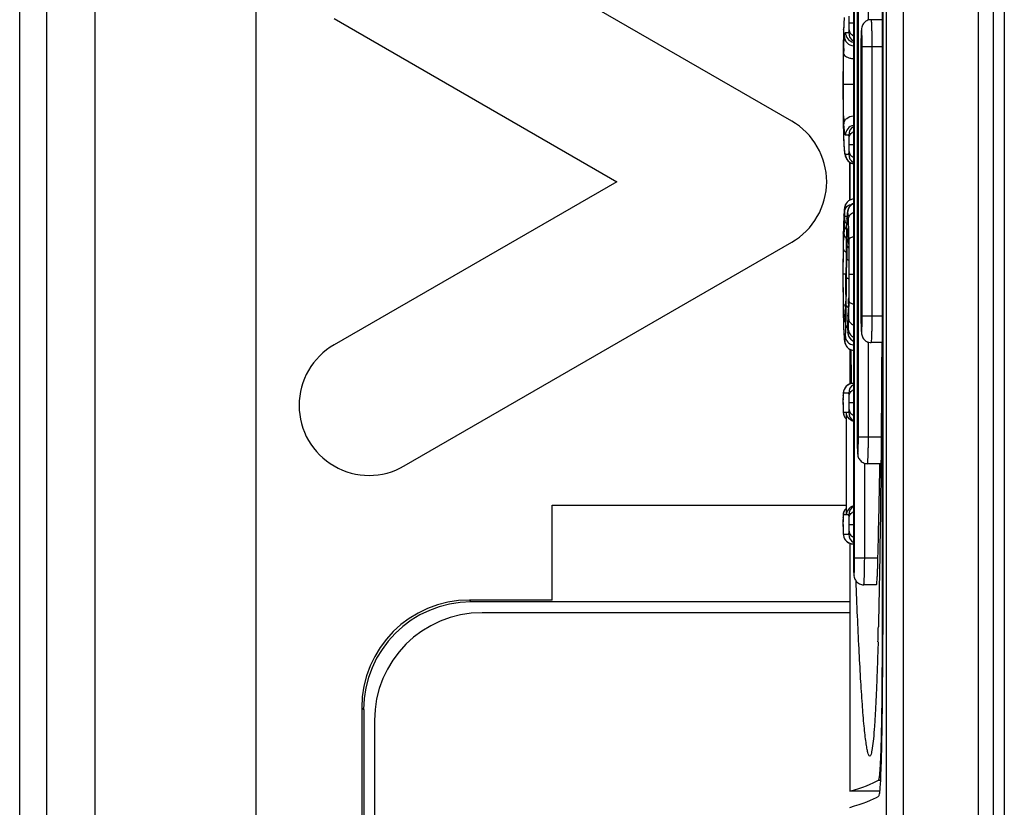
# Model space of a CAD drawing. Header units: millimetres. Extents: x 0 to 1400, y 0 to 1300.
# Tile 40 of 78: x 499 to 517, y 785 to 799. Entities that reach past the tile are written whole.
import ezdxf

# ---------------------------------------------------------------- set-up
doc = ezdxf.new("R2010")
doc.units = ezdxf.units.MM
doc.header["$LTSCALE"] = 84.740741
doc.layers.add('00_COMPONENTS', color=7, linetype='CONTINUOUS')

msp = doc.modelspace()

# ---------------------------------------------------------------- linework, layer by layer
at = {"layer": '00_COMPONENTS', "color": 7, "linetype": 'CONTINUOUS'}
for p, q in [((514.602, 869.298), (514.602, 756.268)), ((516.597, 756.583), (516.597, 868.983)), ((516.797, 868.833), (516.797, 756.733)), ((514.526, 804.741), (514.527, 787.752)), ((514.539, 804.802), (514.54, 787.758)), ((513.994, 803.183), (513.994, 789.183)), ((512.847, 797.299), (505.647, 801.456)), ((514.064, 800.933), (514.064, 791.433)), ((504.347, 799.204), (509.597, 796.173)), ((513.814, 799.086), (513.813, 799.05)), ((513.816, 799.119), (513.814, 799.086)), ((513.818, 799.151), (513.816, 799.119)), ((513.82, 799.18), (513.818, 799.151)), ((513.822, 799.207), (513.82, 799.18)), ((514.52, 799.183), (514.325, 799.183)), ((513.809, 798.948), (513.807, 798.854)), ((513.811, 799), (513.809, 798.948)), ((513.813, 799.05), (513.811, 799)), ((513.805, 798.745), (513.803, 798.622)), ((513.807, 798.854), (513.805, 798.745)), ((513.803, 798.622), (513.801, 798.413)), ((514.134, 798.683), (514.134, 793.683)), ((513.801, 798.413), (513.801, 798.253)), ((513.801, 798.253), (513.8, 797.991)), ((513.8, 797.991), (513.8, 797.822)), ((513.8, 797.822), (513.801, 797.676)), ((513.801, 797.676), (513.801, 797.539)), ((513.801, 797.539), (513.802, 797.414)), ((513.802, 797.414), (513.804, 797.265)), ((513.804, 797.265), (513.805, 797.213)), ((513.805, 797.213), (513.807, 797.114)), ((513.807, 797.114), (513.81, 797.012)), ((513.81, 797.012), (513.812, 796.948)), ((513.812, 796.948), (513.814, 796.907)), ((513.814, 796.907), (513.816, 796.869)), ((513.816, 796.869), (513.818, 796.834)), ((513.818, 796.834), (513.82, 796.802)), ((513.82, 796.802), (513.822, 796.772)), ((513.822, 796.772), (513.825, 796.746)), ((513.825, 796.746), (513.826, 796.735)), ((513.826, 796.736), (513.828, 796.722)), ((513.826, 796.736), (513.826, 796.735)), ((513.828, 796.722), (513.829, 796.71)), ((513.829, 796.71), (513.831, 796.698)), ((513.831, 796.698), (513.833, 796.687)), ((513.833, 796.687), (513.835, 796.677)), ((513.835, 796.677), (513.838, 796.666)), ((513.838, 796.666), (513.84, 796.656)), ((513.84, 796.656), (513.843, 796.646)), ((513.843, 796.646), (513.847, 796.635)), ((513.847, 796.635), (513.851, 796.624)), ((513.851, 796.624), (513.857, 796.612)), ((513.857, 796.612), (513.864, 796.599)), ((513.864, 796.599), (513.872, 796.586)), ((513.872, 796.586), (513.883, 796.571)), ((513.883, 796.571), (513.896, 796.557)), ((513.896, 796.557), (513.913, 796.542)), ((513.913, 796.542), (513.931, 796.529)), ((513.926, 796.533), (513.926, 795.83)), ((513.926, 796.183), (513.926, 796.533)), ((513.931, 796.529), (513.952, 796.519)), ((513.952, 796.519), (513.975, 796.51)), ((513.975, 796.51), (513.994, 796.506)), ((509.597, 796.173), (504.347, 793.142)), ((513.926, 795.83), (513.926, 796.183)), ((513.863, 795.775), (513.855, 795.764)), ((513.872, 795.787), (513.863, 795.775)), ((513.881, 795.797), (513.872, 795.787)), ((513.892, 795.807), (513.881, 795.797)), ((513.903, 795.816), (513.892, 795.807)), ((513.916, 795.824), (513.903, 795.816)), ((513.929, 795.832), (513.916, 795.824)), ((513.943, 795.838), (513.929, 795.832)), ((513.959, 795.844), (513.943, 795.838)), ((513.975, 795.848), (513.959, 795.844)), ((513.993, 795.85), (513.975, 795.848)), ((513.993, 795.768), (513.975, 795.759)), ((513.994, 795.85), (513.993, 795.85)), ((513.994, 795.768), (513.993, 795.768)), ((513.821, 795.612), (513.818, 795.559)), ((513.822, 795.63), (513.821, 795.621)), ((513.821, 795.621), (513.821, 795.612)), ((513.823, 795.638), (513.822, 795.63)), ((513.824, 795.653), (513.823, 795.646)), ((513.823, 795.646), (513.823, 795.638)), ((513.825, 795.66), (513.824, 795.653)), ((513.826, 795.667), (513.825, 795.66)), ((513.827, 795.681), (513.826, 795.674)), ((513.826, 795.674), (513.826, 795.667)), ((513.828, 795.687), (513.827, 795.681)), ((513.83, 795.694), (513.828, 795.687)), ((513.831, 795.702), (513.83, 795.694)), ((513.833, 795.71), (513.831, 795.702)), ((513.836, 795.719), (513.833, 795.71)), ((513.839, 795.73), (513.836, 795.719)), ((513.843, 795.741), (513.839, 795.73)), ((513.849, 795.752), (513.843, 795.741)), ((513.855, 795.764), (513.849, 795.752)), ((513.879, 795.584), (513.878, 795.574)), ((513.88, 795.594), (513.879, 795.584)), ((513.881, 795.603), (513.88, 795.594)), ((513.882, 795.612), (513.881, 795.603)), ((513.884, 795.62), (513.882, 795.612)), ((513.886, 795.629), (513.884, 795.62)), ((513.888, 795.638), (513.886, 795.629)), ((513.89, 795.648), (513.888, 795.638)), ((513.894, 795.659), (513.89, 795.648)), ((513.899, 795.671), (513.894, 795.659)), ((513.904, 795.683), (513.899, 795.671)), ((513.912, 795.697), (513.904, 795.683)), ((513.921, 795.71), (513.912, 795.697)), ((513.932, 795.724), (513.921, 795.71)), ((513.945, 795.736), (513.932, 795.724)), ((513.959, 795.748), (513.945, 795.736)), ((513.975, 795.759), (513.959, 795.748)), ((513.812, 795.429), (513.809, 795.339)), ((513.813, 795.471), (513.812, 795.429)), ((513.815, 795.51), (513.813, 795.471)), ((513.817, 795.546), (513.815, 795.51)), ((513.818, 795.559), (513.817, 795.546)), ((513.87, 795.417), (513.868, 795.376)), ((513.871, 795.455), (513.87, 795.417)), ((513.873, 795.497), (513.871, 795.455)), ((513.875, 795.538), (513.873, 795.497)), ((513.876, 795.551), (513.875, 795.538)), ((513.877, 795.563), (513.876, 795.551)), ((513.878, 795.574), (513.877, 795.563)), ((513.807, 795.241), (513.804, 795.1)), ((513.809, 795.339), (513.807, 795.241)), ((513.866, 795.283), (513.863, 795.153)), ((513.868, 795.376), (513.866, 795.283)), ((513.895, 795.259), (513.895, 795.259)), ((513.895, 795.259), (513.895, 795.258)), ((513.895, 795.258), (513.896, 795.256)), ((513.896, 795.256), (513.896, 795.254)), ((513.896, 795.254), (513.896, 795.252)), ((513.896, 795.252), (513.896, 795.249)), ((513.896, 795.249), (513.897, 795.245)), ((513.897, 795.245), (513.897, 795.241)), ((513.897, 795.241), (513.897, 795.236)), ((513.897, 795.236), (513.898, 795.224)), ((513.898, 795.224), (513.899, 795.211)), ((505.647, 790.89), (512.847, 795.047)), ((513.804, 795.1), (513.803, 795.013)), ((513.862, 795.06), (513.859, 794.842)), ((513.863, 795.153), (513.862, 795.06)), ((513.899, 795.211), (513.9, 795.196)), ((513.9, 795.196), (513.9, 795.179)), ((513.9, 795.179), (513.901, 795.152)), ((513.901, 795.152), (513.904, 795.056)), ((513.904, 795.056), (513.906, 795.011)), ((513.802, 794.922), (513.801, 794.827)), ((513.803, 795.013), (513.802, 794.922)), ((513.906, 795.011), (513.906, 794.966)), ((513.906, 794.966), (513.908, 794.868)), ((513.908, 794.868), (513.909, 794.76)), ((513.801, 794.727), (513.8, 794.623)), ((513.801, 794.827), (513.801, 794.727)), ((513.859, 794.842), (513.855, 794.323)), ((513.909, 794.76), (513.91, 794.643)), ((513.8, 794.623), (513.8, 794.463)), ((513.91, 794.643), (513.91, 794.501)), ((513.91, 794.501), (513.91, 794.364)), ((513.8, 794.463), (513.8, 794.201)), ((513.855, 794.323), (513.853, 794.145)), ((513.91, 794.364), (513.909, 794.248)), ((513.8, 794.201), (513.801, 794.027)), ((513.853, 794.145), (513.851, 794.011)), ((513.908, 794.14), (513.907, 794.042)), ((513.909, 794.248), (513.908, 794.14)), ((513.801, 794.027), (513.803, 793.869)), ((513.851, 794.011), (513.849, 793.908)), ((513.905, 793.958), (513.903, 793.913)), ((513.906, 793.999), (513.905, 793.958)), ((513.907, 794.042), (513.906, 793.999)), ((513.803, 793.869), (513.805, 793.759)), ((513.805, 793.759), (513.808, 793.597)), ((513.846, 793.775), (513.845, 793.733)), ((513.847, 793.816), (513.846, 793.775)), ((513.849, 793.908), (513.847, 793.816)), ((513.897, 793.762), (513.895, 793.728)), ((513.899, 793.797), (513.897, 793.762)), ((513.9, 793.834), (513.899, 793.797)), ((513.902, 793.873), (513.9, 793.834)), ((513.903, 793.913), (513.902, 793.873)), ((513.808, 793.597), (513.809, 793.54)), ((513.839, 793.619), (513.838, 793.615)), ((513.838, 793.615), (513.838, 793.612)), ((513.838, 793.612), (513.838, 793.611)), ((513.84, 793.635), (513.839, 793.629)), ((513.839, 793.629), (513.839, 793.624)), ((513.839, 793.624), (513.839, 793.619)), ((513.841, 793.648), (513.84, 793.641)), ((513.84, 793.641), (513.84, 793.635)), ((513.842, 793.664), (513.841, 793.656)), ((513.841, 793.656), (513.841, 793.648)), ((513.844, 793.703), (513.842, 793.664)), ((513.845, 793.733), (513.844, 793.703)), ((513.888, 793.611), (513.886, 793.58)), ((513.886, 793.58), (513.886, 793.549)), ((513.889, 793.637), (513.888, 793.611)), ((513.89, 793.648), (513.889, 793.637)), ((513.895, 793.728), (513.89, 793.648)), ((513.809, 793.54), (513.811, 793.488)), ((513.811, 793.488), (513.812, 793.44)), ((513.812, 793.44), (513.814, 793.397)), ((513.814, 793.397), (513.816, 793.355)), ((513.886, 793.549), (513.886, 793.514)), ((513.886, 793.514), (513.886, 793.482)), ((513.886, 793.482), (513.886, 793.465)), ((513.886, 793.465), (513.886, 793.449)), ((513.886, 793.449), (513.887, 793.434)), ((513.887, 793.434), (513.887, 793.42)), ((513.887, 793.42), (513.888, 793.412)), ((513.888, 793.412), (513.888, 793.393)), ((513.888, 793.393), (513.889, 793.386)), ((513.816, 793.355), (513.817, 793.337)), ((513.817, 793.337), (513.819, 793.296)), ((513.819, 793.296), (513.821, 793.273)), ((513.821, 793.273), (513.825, 793.233)), ((513.825, 793.233), (513.826, 793.225)), ((513.826, 793.225), (513.827, 793.216)), ((513.827, 793.216), (513.829, 793.208)), ((513.829, 793.208), (513.83, 793.2)), ((513.889, 793.386), (513.89, 793.364)), ((513.89, 793.364), (513.891, 793.358)), ((513.891, 793.358), (513.892, 793.352)), ((513.892, 793.352), (513.893, 793.345)), ((513.893, 793.345), (513.894, 793.338)), ((513.894, 793.338), (513.896, 793.329)), ((513.896, 793.329), (513.899, 793.321)), ((513.899, 793.321), (513.902, 793.311)), ((513.902, 793.311), (513.905, 793.302)), ((513.905, 793.302), (513.91, 793.293)), ((513.91, 793.293), (513.915, 793.284)), ((513.915, 793.284), (513.92, 793.274)), ((513.92, 793.274), (513.927, 793.265)), ((513.927, 793.265), (513.934, 793.256)), ((513.934, 793.256), (513.941, 793.248)), ((513.941, 793.248), (513.95, 793.24)), ((513.95, 793.24), (513.959, 793.232)), ((513.959, 793.232), (513.968, 793.225)), ((513.968, 793.225), (513.978, 793.218)), ((513.978, 793.218), (513.989, 793.213)), ((513.989, 793.213), (513.994, 793.21)), ((513.83, 793.2), (513.832, 793.192)), ((513.832, 793.192), (513.834, 793.183)), ((513.834, 793.183), (513.836, 793.174)), ((513.836, 793.174), (513.84, 793.163)), ((513.84, 793.163), (513.844, 793.152)), ((513.844, 793.152), (513.85, 793.139)), ((513.85, 793.139), (513.857, 793.126)), ((513.857, 793.126), (513.866, 793.112)), ((513.866, 793.112), (513.877, 793.099)), ((513.877, 793.099), (513.89, 793.086)), ((513.89, 793.086), (513.904, 793.074)), ((513.904, 793.074), (513.921, 793.063)), ((513.921, 793.063), (513.938, 793.054)), ((513.926, 793.061), (513.926, 792.413)), ((513.938, 793.054), (513.958, 793.047)), ((513.958, 793.047), (513.98, 793.041)), ((513.98, 793.041), (513.994, 793.039)), ((514.52, 793.183), (514.325, 793.183)), ((513.816, 792.298), (513.812, 792.285)), ((513.821, 792.311), (513.816, 792.298)), ((513.827, 792.325), (513.821, 792.311)), ((513.835, 792.339), (513.827, 792.325)), ((513.845, 792.354), (513.835, 792.339)), ((513.857, 792.368), (513.845, 792.354)), ((513.871, 792.381), (513.857, 792.368)), ((513.886, 792.393), (513.871, 792.381)), ((513.903, 792.403), (513.886, 792.393)), ((513.921, 792.411), (513.903, 792.403)), ((513.94, 792.418), (513.921, 792.411)), ((513.961, 792.423), (513.94, 792.418)), ((513.983, 792.425), (513.961, 792.423)), ((513.989, 792.425), (513.983, 792.425)), ((513.994, 792.425), (513.989, 792.425)), ((513.801, 792.172), (513.8, 792.132)), ((513.8, 792.132), (513.8, 792.07)), ((513.802, 792.201), (513.801, 792.172)), ((513.803, 792.226), (513.802, 792.214)), ((513.802, 792.214), (513.802, 792.201)), ((513.804, 792.237), (513.803, 792.226)), ((513.805, 792.246), (513.804, 792.237)), ((513.806, 792.256), (513.805, 792.246)), ((513.808, 792.265), (513.806, 792.256)), ((513.809, 792.275), (513.808, 792.265)), ((513.812, 792.285), (513.809, 792.275)), ((513.8, 792.07), (513.801, 791.987)), ((513.801, 791.987), (513.802, 791.941)), ((513.802, 791.941), (513.802, 791.934)), ((513.802, 791.934), (513.803, 791.921)), ((513.803, 791.921), (513.803, 791.908)), ((513.803, 791.908), (513.804, 791.896)), ((513.804, 791.896), (513.805, 791.886)), ((513.805, 791.886), (513.808, 791.866)), ((513.808, 791.866), (513.81, 791.856)), ((513.81, 791.856), (513.813, 791.845)), ((513.813, 791.845), (513.817, 791.832)), ((513.817, 791.832), (513.822, 791.818)), ((513.822, 791.818), (513.829, 791.804)), ((513.829, 791.804), (513.837, 791.79)), ((513.837, 791.79), (513.847, 791.776)), ((513.847, 791.776), (513.857, 791.765)), ((513.857, 791.882), (513.857, 791.888)), ((513.857, 791.881), (513.857, 789.986)), ((514.505, 790.933), (514.255, 790.933)), ((508.397, 788.398), (508.397, 790.163)), ((508.397, 790.163), (513.857, 790.163)), ((513.857, 790.103), (513.845, 790.089)), ((513.802, 789.937), (513.801, 789.907)), ((513.803, 789.961), (513.802, 789.949)), ((513.802, 789.949), (513.802, 789.937)), ((513.804, 789.972), (513.803, 789.961)), ((513.805, 789.982), (513.804, 789.972)), ((513.806, 789.991), (513.805, 789.982)), ((513.808, 790), (513.806, 789.991)), ((513.809, 790.01), (513.808, 790)), ((513.812, 790.02), (513.809, 790.01)), ((513.816, 790.033), (513.812, 790.02)), ((513.821, 790.046), (513.816, 790.033)), ((513.827, 790.06), (513.821, 790.046)), ((513.835, 790.075), (513.827, 790.06)), ((513.845, 790.089), (513.835, 790.075)), ((513.857, 789.986), (513.857, 789.98)), ((513.801, 789.907), (513.8, 789.867)), ((513.8, 789.867), (513.8, 789.805)), ((513.8, 789.805), (513.801, 789.722)), ((513.801, 789.722), (513.802, 789.676)), ((513.802, 789.676), (513.802, 789.669)), ((513.802, 789.669), (513.803, 789.656)), ((513.803, 789.656), (513.803, 789.643)), ((513.803, 789.643), (513.804, 789.631)), ((513.804, 789.631), (513.805, 789.621)), ((513.805, 789.621), (513.808, 789.601)), ((513.808, 789.601), (513.81, 789.591)), ((513.81, 789.591), (513.813, 789.58)), ((513.813, 789.58), (513.817, 789.567)), ((513.817, 789.567), (513.822, 789.554)), ((513.822, 789.554), (513.829, 789.54)), ((513.829, 789.54), (513.837, 789.525)), ((513.837, 789.525), (513.847, 789.511)), ((513.847, 789.511), (513.859, 789.498)), ((513.859, 789.498), (513.872, 789.486)), ((513.872, 789.486), (513.887, 789.475)), ((513.887, 789.475), (513.903, 789.465)), ((513.903, 789.465), (513.921, 789.456)), ((513.921, 789.456), (513.94, 789.45)), ((513.926, 789.454), (513.926, 784.848)), ((513.94, 789.45), (513.961, 789.445)), ((513.961, 789.445), (513.983, 789.443)), ((513.983, 789.443), (513.989, 789.443)), ((514.422, 788.683), (514.185, 788.683)), ((508.397, 788.398), (506.861, 788.398)), ((508.397, 788.363), (506.896, 788.363)), ((508.397, 788.375), (513.926, 788.375)), ((513.926, 788.163), (507.097, 788.163)), ((514.527, 787.752), (514.526, 787.625)), ((514.539, 787.564), (514.54, 787.758)), ((514.451, 787.622), (514.446, 787.464)), ((504.862, 786.398), (504.862, 752.191)), ((504.897, 786.363), (504.897, 751.863)), ((505.097, 786.163), (505.097, 752.063)), ((514.485, 784.848), (513.926, 784.848))]:
    msp.add_line(p, q, dxfattribs=at)
at = {"layer": '00_COMPONENTS', "color": 9, "linetype": 'CONTINUOUS'}
for p, q in [((514.921, 869.289), (514.921, 756.277)), ((516.315, 756.583), (516.315, 868.983)), ((498.507, 754.664), (498.507, 807.848)), ((499.006, 807.848), (499.006, 754.664)), ((502.896, 807.908), (502.896, 756.481)), ((499.907, 756.481), (499.907, 807.488)), ((514.017, 789.183), (514.017, 803.183)), ((514.086, 791.433), (514.086, 800.933)), ((514.272, 799.175), (514.272, 800.933)), ((513.915, 799.125), (513.994, 799.125)), ((513.811, 799), (513.81, 798.98)), ((513.811, 798.994), (513.811, 799)), ((513.846, 798.943), (513.906, 798.943)), ((513.803, 798.59), (513.803, 798.591)), ((514.156, 793.683), (514.156, 798.683)), ((514.156, 798.683), (514.522, 798.683)), ((514.342, 793.683), (514.342, 798.683)), ((513.807, 797.988), (513.994, 797.988)), ((513.803, 797.392), (513.803, 797.39)), ((513.81, 797.012), (513.811, 797.006)), ((513.81, 797.012), (513.81, 797.006)), ((513.906, 797.04), (513.845, 797.04)), ((513.915, 796.865), (513.994, 796.865)), ((513.825, 796.758), (513.826, 796.736)), ((513.847, 796.683), (513.906, 796.683)), ((513.817, 795.549), (513.818, 795.559)), ((513.835, 795.53), (513.875, 795.53)), ((513.873, 795.489), (513.873, 795.497)), ((513.806, 795.217), (513.806, 795.221)), ((513.863, 795.15), (513.863, 795.153)), ((513.905, 795.056), (513.905, 795.051)), ((513.905, 795.056), (513.905, 795.051)), ((513.866, 794.397), (513.869, 794.749)), ((513.806, 794.399), (513.806, 794.507)), ((513.857, 794.546), (513.856, 794.547)), ((513.915, 794.453), (513.915, 794.536)), ((513.806, 794.463), (513.856, 794.463)), ((513.915, 794.453), (513.994, 794.453)), ((513.852, 794.074), (513.852, 794.076)), ((513.905, 793.952), (513.905, 793.958)), ((513.905, 793.958), (513.905, 793.952)), ((513.805, 793.762), (513.805, 793.759)), ((513.845, 793.727), (513.845, 793.733)), ((513.845, 793.733), (513.845, 793.727)), ((513.886, 793.574), (513.886, 793.58)), ((513.887, 793.576), (513.886, 793.574)), ((513.886, 793.574), (513.886, 793.553)), ((513.892, 793.673), (513.892, 793.685)), ((514.156, 793.683), (514.522, 793.683)), ((513.888, 793.419), (513.888, 793.412)), ((513.816, 793.355), (513.816, 793.345)), ((514.272, 791.433), (514.272, 793.191)), ((513.802, 792.194), (513.802, 792.201)), ((513.906, 792.245), (513.809, 792.245)), ((513.802, 791.941), (513.802, 791.934)), ((513.915, 792.07), (513.994, 792.07)), ((513.809, 791.888), (513.809, 791.888)), ((513.809, 791.888), (513.857, 791.888)), ((513.857, 791.888), (513.857, 791.881)), ((513.865, 789.98), (513.865, 791.888)), ((513.865, 791.888), (513.906, 791.888)), ((514.086, 791.433), (514.509, 791.433)), ((514.203, 789.183), (514.203, 790.941)), ((513.802, 789.93), (513.802, 789.937)), ((513.857, 789.98), (513.809, 789.98)), ((513.857, 789.986), (513.857, 789.98)), ((513.906, 789.98), (513.865, 789.98)), ((513.915, 789.805), (513.994, 789.805)), ((513.802, 789.676), (513.802, 789.669)), ((513.809, 789.623), (513.809, 789.623)), ((513.809, 789.623), (513.906, 789.623)), ((514.017, 789.183), (514.45, 789.183)), ((506.861, 788.398), (506.896, 788.363)), ((514.527, 787.752), (514.54, 787.752)), ((504.862, 786.398), (504.897, 786.363)), ((514.458, 785.053), (514.5, 785.053))]:
    msp.add_line(p, q, dxfattribs=at)
for centre, radius, start, end in [((523.269, 798.669), 9.464, 178.121, 178.3088), ((520.173, 798.777), 6.366, 177.4944, 177.9919), ((514.026, 798.943), 0.18, 179.9839, 259.8902), ((514.086, 798.943), 0.18, 179.995, 239.0983), ((575.74, 797.996), 61.94, 179.451, 180.0546), ((526.087, 798.28), 12.278, 178.2693, 178.6997), ((568.186, 797.923), 54.386, 179.9853, 180.5596), ((520.082, 797.527), 6.27, 181.6228, 182.523), ((526.434, 797.422), 12.63, 181.6273, 181.8586), ((514.025, 797.04), 0.18, 99.9454, 180.0162), ((514.086, 797.04), 0.18, 120.9017, 180.005), ((524.067, 797.344), 10.262, 181.8837, 182.2355), ((514.027, 796.683), 0.18, 179.9841, 259.4516), ((514.086, 796.683), 0.18, 179.995, 239.0983), ((514.01, 795.671), 0.18, 95.1206, 180.0169), ((514.067, 795.603), 0.18, 113.9569, 180.0026), ((519.056, 795.263), 5.247, 176.8671, 177.1965), ((518.362, 795.3), 4.551, 176.7377, 176.8623), ((512.293, 795.507), 1.542, 354.988, 358.2533), ((519.237, 795.235), 5.371, 177.2952, 177.5963), ((516.774, 795.351), 2.904, 177.1205, 177.2886), ((531.794, 794.851), 17.992, 178.6899, 178.8224), ((518.974, 794.95), 5.163, 176.3079, 177.1492), ((517.786, 795.026), 3.973, 175.0033, 176.3002), ((583.062, 794.065), 69.207, 179.1016, 179.60162), ((526.709, 794.745), 12.838, 178.3569, 178.9085), ((517.508, 795.036), 3.633, 177.3153, 177.4469), ((500.804, 794.718), 13.105, 1.4759, 1.6474), ((502.805, 794.773), 11.104, 1.2182, 1.4387), ((490.813, 794.772), 23.101, 0.8019, 1.0745), ((484.983, 794.685), 28.932, 0.6958, 0.8127), ((464.543, 794.491), 49.372, 0.0529, 0.6331), ((540.959, 794.467), 27.091, 178.8953, 179.4052), ((369.085, 795.678), 144.776, 359.36526, 359.55206), ((383.094, 795.446), 130.776, 359.3107, 359.54005), ((472.551, 794.408), 41.364, 359.3617, 0.0621), ((503.667, 794.247), 10.242, 358.0721, 358.3521), ((505.049, 794.203), 8.859, 358.4098, 358.7971), ((504.091, 794.066), 9.76, 358.0445, 358.3851), ((517.928, 793.878), 4.115, 182.4742, 182.7895), ((517.153, 793.841), 3.339, 182.7941, 182.9803), ((510.867, 793.816), 2.979, 356.987, 357.3865), ((509.48, 793.877), 4.367, 357.4109, 358.0309), ((517.018, 793.452), 3.134, 176.5206, 176.8731), ((517.25, 793.438), 3.366, 176.1864, 176.5215), ((517.392, 793.429), 3.509, 176.0069, 176.1876), ((509.495, 793.979), 4.408, 356.0127, 356.1735), ((508.851, 794.021), 5.053, 356.1875, 356.7738), ((513.967, 793.543), 0.125, 226.2537, 229.4533), ((519.907, 793.514), 6.021, 179.6227, 179.9678), ((517.427, 793.507), 3.541, 179.9655, 180.5637), ((515.775, 793.49), 1.889, 180.5564, 182.1737), ((512.468, 793.528), 1.434, 355.5005, 355.9718), ((518.293, 793.594), 4.483, 182.6911, 183.0522), ((517.169, 793.533), 3.357, 183.0492, 183.5539), ((516.114, 793.468), 2.3, 183.5461, 184.1931), ((514.013, 793.218), 0.18, 179.9828, 263.9654), ((514.071, 793.373), 0.18, 179.9962, 239.8803), ((514.071, 793.372), 0.179, 239.8676, 244.4919), ((513.989, 792.245), 0.18, 90.0175, 180.0175), ((514.086, 792.245), 0.18, 120.9017, 180.005), ((515.363, 792.134), 1.562, 177.7856, 178.2752), ((515.974, 792.116), 2.174, 178.2878, 179.1827), ((514.631, 792.162), 0.83, 177.6316, 177.7758), ((518.841, 792.063), 5.04, 179.9204, 180.7462), ((514.086, 791.888), 0.18, 179.995, 239.0983), ((514.086, 789.98), 0.18, 120.9017, 180.005), ((515.363, 789.869), 1.562, 177.7857, 178.2752), ((515.974, 789.851), 2.174, 178.2878, 179.1827), ((514.631, 789.897), 0.83, 177.6316, 177.7758), ((518.841, 789.798), 5.04, 179.9204, 180.7462), ((513.989, 789.623), 0.18, 179.9954, 254.7739), ((514.086, 789.623), 0.18, 179.995, 239.0983), ((513.989, 789.625), 0.182, 254.7954, 256.4414), ((513.989, 789.625), 0.182, 256.4412, 261.7587), ((513.989, 789.624), 0.181, 261.7597, 264.7188), ((513.989, 789.621), 0.178, 264.7111, 269.9872)]:
    msp.add_arc(centre, radius, start, end, dxfattribs=at)
at = {"layer": '00_COMPONENTS', "color": 7, "linetype": 'CONTINUOUS'}
for centre, radius, start, end in [((523.318, 798.683), 9.184, 179.6013, 180.0013), ((512.197, 796.173), 1.3, 300, 60), ((523.362, 793.683), 9.228, 179.9992, 180.3401), ((504.997, 792.016), 1.3, 120, 300), ((744.365, 795.915), 230.437, 180.71219, 180.86812), ((523.292, 791.433), 9.228, 179.9992, 180.3401), ((214.08, 796.183), 300.452, 358.665, 358.99889), ((523.223, 789.183), 9.228, 179.9992, 180.3401), ((507.097, 786.163), 2, 90, 180), ((413.614, 790.356), 100.873, 358.44704, 358.60721)]:
    msp.add_arc(centre, radius, start, end, dxfattribs=at)
for centre, major_axis, ratio, start_param, end_param in [((506.862, 786.398), (1.415, -1.415), 0.999695, 2.356336, 3.926849), ((506.897, 786.363), (1.415, -1.415), 0.999695, 2.356336, 3.926849), ((143.3, 785.243), (371.319, 0), 0.017455, -0.061087, -0.029417), ((143.206, 784.943), (371.413, 0), 0.017455, -0.061087, -0.028602)]:
    msp.add_ellipse(centre, major_axis=major_axis, ratio=ratio, start_param=start_param, end_param=end_param, dxfattribs=at)
at = {"layer": '00_COMPONENTS', "color": 9, "linetype": 'CONTINUOUS'}
for points, knots in [([(513.915, 799.125), (513.915, 799.136), (513.915, 799.178), (513.915, 799.22), (513.914, 799.25)], [0, 0, 0, 0, 0.276794, 1, 1, 1, 1]), ([(513.821, 799.182), (513.82, 799.173), (513.817, 799.131), (513.815, 799.089), (513.813, 799.056)], [0, 0, 0, 0, 0.204663, 1, 1, 1, 1]), ([(513.825, 799.221), (513.824, 799.218), (513.823, 799.205), (513.822, 799.192), (513.821, 799.182)], [0, 0, 0, 0, 0.224694, 1, 1, 1, 1]), ([(513.914, 798.996), (513.914, 799.005), (513.915, 799.048), (513.915, 799.091), (513.915, 799.125)], [0, 0, 0, 0, 0.207218, 1, 1, 1, 1]), ([(514.342, 798.683), (514.342, 798.715), (514.342, 798.779), (514.341, 798.872), (514.34, 798.957), (514.337, 799.032), (514.335, 799.093), (514.332, 799.135), (514.33, 799.16), (514.329, 799.172), (514.327, 799.178), (514.326, 799.183), (514.325, 799.183)], [0, 0, 0, 0, 0.194582, 0.381846, 0.554328, 0.705594, 0.829782, 0.922171, 0.955324, 0.97934, 0.994097, 1, 1, 1, 1]), ([(513.809, 798.949), (513.809, 798.922), (513.806, 798.802), (513.804, 798.682), (513.803, 798.59)], [0, 0, 0, 0, 0.227025, 1, 1, 1, 1]), ([(513.826, 798.869), (513.828, 798.888), (513.832, 798.913), (513.839, 798.937), (513.844, 798.943), (513.846, 798.943)], [0, 0, 0, 0, 0.756226, 0.92218, 1, 1, 1, 1]), ([(513.906, 798.943), (513.907, 798.943), (513.909, 798.947), (513.911, 798.955), (513.913, 798.972), (513.913, 798.986), (513.914, 798.996)], [0, 0, 0, 0, 0.053072, 0.196451, 0.482723, 1, 1, 1, 1]), ([(513.914, 798.996), (513.914, 798.974), (513.933, 798.927), (513.972, 798.897), (513.994, 798.886)], [0, 0, 0, 0, 0.466655, 1, 1, 1, 1]), ([(514.156, 798.683), (514.156, 798.724), (514.155, 798.805), (514.155, 798.89), (514.145, 799.057), (514.135, 798.89), (514.135, 798.805), (514.134, 798.724), (514.134, 798.683)], [0, 0, 0, 0, 0.191137, 0.353199, 0.5, 0.646802, 0.808864, 1, 1, 1, 1]), ([(513.815, 798.651), (513.815, 798.675), (513.818, 798.747), (513.821, 798.82), (513.826, 798.869)], [0, 0, 0, 0, 0.326023, 1, 1, 1, 1]), ([(513.826, 798.869), (513.827, 798.827), (513.864, 798.739), (513.951, 798.701), (513.994, 798.698)], [0, 0, 0, 0, 0.491322, 1, 1, 1, 1]), ([(513.807, 797.988), (513.807, 798.037), (513.808, 798.228), (513.809, 798.418), (513.812, 798.559)], [0, 0, 0, 0, 0.26012, 1, 1, 1, 1]), ([(513.812, 798.559), (513.814, 798.53), (513.859, 798.489), (513.927, 798.467), (513.971, 798.462), (513.994, 798.461)], [0, 0, 0, 0, 0.401744, 0.685796, 1, 1, 1, 1]), ([(513.814, 797.35), (513.813, 797.397), (513.808, 797.61), (513.807, 797.823), (513.807, 797.988)], [0, 0, 0, 0, 0.223379, 1, 1, 1, 1]), ([(513.803, 797.392), (513.803, 797.363), (513.804, 797.253), (513.807, 797.143), (513.809, 797.063)], [0, 0, 0, 0, 0.268138, 1, 1, 1, 1]), ([(513.818, 797.251), (513.818, 797.27), (513.829, 797.308), (513.884, 797.371), (513.95, 797.392), (513.994, 797.394)], [0, 0, 0, 0, 0.224099, 0.466192, 1, 1, 1, 1]), ([(513.845, 797.04), (513.841, 797.04), (513.834, 797.059), (513.829, 797.09), (513.822, 797.161), (513.819, 797.216), (513.818, 797.251)], [0, 0, 0, 0, 0.054887, 0.20999, 0.511076, 1, 1, 1, 1]), ([(513.914, 796.989), (513.914, 797.011), (513.933, 797.058), (513.972, 797.088), (513.994, 797.1)], [0, 0, 0, 0, 0.467664, 1, 1, 1, 1]), ([(513.813, 796.943), (513.813, 796.929), (513.816, 796.88), (513.818, 796.831), (513.821, 796.797)], [0, 0, 0, 0, 0.293962, 1, 1, 1, 1]), ([(513.914, 796.989), (513.913, 796.998), (513.913, 797.012), (513.911, 797.029), (513.909, 797.036), (513.907, 797.04), (513.906, 797.04)], [0, 0, 0, 0, 0.524564, 0.807155, 0.947047, 1, 1, 1, 1]), ([(513.915, 796.865), (513.915, 796.876), (513.915, 796.918), (513.915, 796.959), (513.914, 796.989)], [0, 0, 0, 0, 0.27574, 1, 1, 1, 1]), ([(513.914, 796.736), (513.914, 796.745), (513.915, 796.788), (513.915, 796.831), (513.915, 796.865)], [0, 0, 0, 0, 0.208706, 1, 1, 1, 1]), ([(513.821, 796.797), (513.821, 796.793), (513.822, 796.78), (513.823, 796.767), (513.825, 796.758)], [0, 0, 0, 0, 0.284372, 1, 1, 1, 1]), ([(513.825, 796.758), (513.825, 796.753), (513.827, 796.739), (513.829, 796.725), (513.831, 796.715)], [0, 0, 0, 0, 0.301271, 1, 1, 1, 1]), ([(513.831, 796.715), (513.833, 796.708), (513.836, 796.697), (513.841, 796.686), (513.844, 796.684)], [0, 0, 0, 0, 0.667851, 1, 1, 1, 1]), ([(513.844, 796.684), (513.845, 796.683), (513.846, 796.683), (513.847, 796.683), (513.847, 796.683)], [0, 0, 0, 0, 0.522017, 1, 1, 1, 1]), ([(513.906, 796.683), (513.907, 796.683), (513.909, 796.687), (513.911, 796.695), (513.913, 796.712), (513.913, 796.726), (513.914, 796.736)], [0, 0, 0, 0, 0.052197, 0.193783, 0.479194, 1, 1, 1, 1]), ([(513.914, 796.736), (513.914, 796.714), (513.933, 796.668), (513.972, 796.639), (513.994, 796.628)], [0, 0, 0, 0, 0.464632, 1, 1, 1, 1]), ([(513.822, 795.618), (513.821, 795.614), (513.82, 795.594), (513.819, 795.575), (513.818, 795.559)], [0, 0, 0, 0, 0.223853, 1, 1, 1, 1]), ([(513.83, 795.671), (513.829, 795.671), (513.827, 795.664), (513.825, 795.656), (513.824, 795.638), (513.822, 795.626), (513.822, 795.618)], [0, 0, 0, 0, 0.078096, 0.277288, 0.589585, 1, 1, 1, 1]), ([(513.834, 795.632), (513.833, 795.638), (513.833, 795.647), (513.832, 795.661), (513.831, 795.667), (513.831, 795.671), (513.83, 795.671)], [0, 0, 0, 0, 0.436997, 0.764376, 0.944495, 1, 1, 1, 1]), ([(513.834, 795.632), (513.835, 795.662), (513.873, 795.726), (513.938, 795.751), (513.974, 795.758)], [0, 0, 0, 0, 0.449469, 1, 1, 1, 1]), ([(513.835, 795.53), (513.835, 795.539), (513.835, 795.573), (513.834, 795.607), (513.834, 795.632)], [0, 0, 0, 0, 0.275123, 1, 1, 1, 1]), ([(513.887, 795.603), (513.886, 795.603), (513.884, 795.6), (513.88, 795.586), (513.879, 795.572), (513.878, 795.561)], [0, 0, 0, 0, 0.074395, 0.246878, 1, 1, 1, 1]), ([(513.897, 795.554), (513.896, 795.561), (513.895, 795.574), (513.892, 795.59), (513.891, 795.598), (513.888, 795.603), (513.887, 795.603)], [0, 0, 0, 0, 0.437977, 0.744732, 0.92643, 1, 1, 1, 1]), ([(513.902, 795.476), (513.902, 795.502), (513.923, 795.557), (513.968, 795.591), (513.994, 795.603)], [0, 0, 0, 0, 0.475609, 1, 1, 1, 1]), ([(513.816, 795.519), (513.815, 795.501), (513.811, 795.415), (513.809, 795.33), (513.807, 795.262)], [0, 0, 0, 0, 0.215011, 1, 1, 1, 1]), ([(513.834, 795.46), (513.834, 795.465), (513.835, 795.488), (513.835, 795.512), (513.835, 795.53)], [0, 0, 0, 0, 0.216281, 1, 1, 1, 1]), ([(513.834, 795.46), (513.834, 795.454), (513.838, 795.428), (513.854, 795.405), (513.869, 795.391)], [0, 0, 0, 0, 0.235172, 1, 1, 1, 1]), ([(513.872, 795.461), (513.871, 795.438), (513.867, 795.335), (513.865, 795.231), (513.863, 795.15)], [0, 0, 0, 0, 0.215783, 1, 1, 1, 1]), ([(513.878, 795.561), (513.877, 795.557), (513.875, 795.536), (513.874, 795.514), (513.873, 795.497)], [0, 0, 0, 0, 0.20238, 1, 1, 1, 1]), ([(513.902, 795.476), (513.901, 795.484), (513.9, 795.51), (513.898, 795.536), (513.897, 795.554)], [0, 0, 0, 0, 0.290002, 1, 1, 1, 1]), ([(513.91, 795.205), (513.909, 795.231), (513.907, 795.321), (513.905, 795.412), (513.902, 795.476)], [0, 0, 0, 0, 0.28511, 1, 1, 1, 1]), ([(513.829, 795.372), (513.829, 795.346), (513.839, 795.309), (513.86, 795.28), (513.866, 795.273)], [0, 0, 0, 0, 0.744676, 1, 1, 1, 1]), ([(513.879, 795.206), (513.88, 795.214), (513.881, 795.239), (513.882, 795.264), (513.884, 795.28)], [0, 0, 0, 0, 0.317323, 1, 1, 1, 1]), ([(513.884, 795.28), (513.885, 795.285), (513.886, 795.29), (513.888, 795.299), (513.889, 795.299)], [0, 0, 0, 0, 0.736817, 1, 1, 1, 1]), ([(513.889, 795.299), (513.891, 795.299), (513.892, 795.289), (513.895, 795.277), (513.897, 795.249), (513.898, 795.23), (513.899, 795.218)], [0, 0, 0, 0, 0.068843, 0.258388, 0.571839, 1, 1, 1, 1]), ([(513.899, 795.218), (513.899, 795.209), (513.901, 795.168), (513.903, 795.127), (513.904, 795.095)], [0, 0, 0, 0, 0.21759, 1, 1, 1, 1]), ([(513.806, 795.217), (513.805, 795.156), (513.801, 794.899), (513.8, 794.641), (513.8, 794.443)], [0, 0, 0, 0, 0.235054, 1, 1, 1, 1]), ([(513.809, 794.918), (513.81, 794.946), (513.812, 795.042), (513.814, 795.139), (513.818, 795.207)], [0, 0, 0, 0, 0.28728, 1, 1, 1, 1]), ([(513.818, 795.207), (513.818, 795.188), (513.826, 795.161), (513.84, 795.139), (513.844, 795.133)], [0, 0, 0, 0, 0.740938, 1, 1, 1, 1]), ([(513.876, 795.113), (513.876, 795.121), (513.877, 795.149), (513.878, 795.177), (513.879, 795.198)], [0, 0, 0, 0, 0.269138, 1, 1, 1, 1]), ([(513.879, 795.206), (513.88, 795.189), (513.886, 795.165), (513.898, 795.144), (513.902, 795.139)], [0, 0, 0, 0, 0.741061, 1, 1, 1, 1]), ([(513.911, 795.095), (513.913, 795.108), (513.941, 795.136), (513.973, 795.146), (513.994, 795.151)], [0, 0, 0, 0, 0.380229, 1, 1, 1, 1]), ([(513.806, 794.507), (513.806, 794.542), (513.806, 794.679), (513.807, 794.817), (513.809, 794.918)], [0, 0, 0, 0, 0.257407, 1, 1, 1, 1]), ([(513.809, 794.918), (513.809, 794.913), (513.817, 794.888), (513.841, 794.873), (513.859, 794.864)], [0, 0, 0, 0, 0.201646, 1, 1, 1, 1]), ([(513.873, 794.99), (513.873, 794.985), (513.878, 794.965), (513.894, 794.95), (513.907, 794.941)], [0, 0, 0, 0, 0.216941, 1, 1, 1, 1]), ([(513.906, 795.009), (513.907, 794.969), (513.909, 794.8), (513.91, 794.631), (513.91, 794.501)], [0, 0, 0, 0, 0.23353, 1, 1, 1, 1]), ([(513.869, 794.749), (513.87, 794.742), (513.883, 794.728), (513.899, 794.721), (513.909, 794.718)], [0, 0, 0, 0, 0.380587, 1, 1, 1, 1]), ([(513.91, 794.501), (513.91, 794.459), (513.91, 794.298), (513.909, 794.137), (513.906, 794.017)], [0, 0, 0, 0, 0.259088, 1, 1, 1, 1]), ([(513.8, 794.443), (513.8, 794.385), (513.8, 794.158), (513.802, 793.931), (513.805, 793.762)], [0, 0, 0, 0, 0.256014, 1, 1, 1, 1]), ([(513.812, 793.838), (513.811, 793.881), (513.807, 794.068), (513.806, 794.255), (513.806, 794.399)], [0, 0, 0, 0, 0.227162, 1, 1, 1, 1]), ([(513.866, 794.397), (513.867, 794.39), (513.883, 794.378), (513.899, 794.373), (513.91, 794.37)], [0, 0, 0, 0, 0.356608, 1, 1, 1, 1]), ([(513.852, 794.074), (513.852, 794.049), (513.851, 793.954), (513.849, 793.86), (513.847, 793.791)], [0, 0, 0, 0, 0.266922, 1, 1, 1, 1]), ([(513.906, 793.612), (513.907, 793.637), (513.91, 793.749), (513.912, 793.861), (513.913, 793.947)], [0, 0, 0, 0, 0.228216, 1, 1, 1, 1]), ([(513.913, 793.947), (513.914, 793.936), (513.944, 793.913), (513.974, 793.905), (513.994, 793.901)], [0, 0, 0, 0, 0.361188, 1, 1, 1, 1]), ([(513.805, 793.762), (513.805, 793.726), (513.807, 793.6), (513.811, 793.473), (513.815, 793.383)], [0, 0, 0, 0, 0.284161, 1, 1, 1, 1]), ([(513.812, 793.838), (513.813, 793.844), (513.817, 793.869), (513.834, 793.889), (513.849, 793.901)], [0, 0, 0, 0, 0.22819, 1, 1, 1, 1]), ([(513.817, 793.701), (513.816, 793.711), (513.815, 793.757), (513.813, 793.803), (513.812, 793.838)], [0, 0, 0, 0, 0.226432, 1, 1, 1, 1]), ([(513.854, 793.505), (513.855, 793.534), (513.858, 793.657), (513.86, 793.779), (513.861, 793.873)], [0, 0, 0, 0, 0.23542, 1, 1, 1, 1]), ([(513.861, 793.873), (513.861, 793.87), (513.868, 793.852), (513.887, 793.843), (513.9, 793.837)], [0, 0, 0, 0, 0.183525, 1, 1, 1, 1]), ([(513.903, 793.902), (513.903, 793.887), (513.901, 793.832), (513.898, 793.777), (513.896, 793.737)], [0, 0, 0, 0, 0.279787, 1, 1, 1, 1]), ([(513.83, 793.566), (513.828, 793.566), (513.826, 793.578), (513.823, 793.594), (513.821, 793.628), (513.819, 793.653), (513.818, 793.667)], [0, 0, 0, 0, 0.067251, 0.254839, 0.568089, 1, 1, 1, 1]), ([(513.842, 793.659), (513.841, 793.645), (513.84, 793.622), (513.837, 793.591), (513.834, 793.576), (513.832, 793.566), (513.83, 793.566)], [0, 0, 0, 0, 0.442987, 0.753901, 0.935087, 1, 1, 1, 1]), ([(513.889, 793.623), (513.888, 793.619), (513.888, 793.604), (513.887, 793.588), (513.887, 793.576)], [0, 0, 0, 0, 0.227329, 1, 1, 1, 1]), ([(513.899, 793.427), (513.9, 793.439), (513.903, 793.501), (513.905, 793.562), (513.906, 793.612)], [0, 0, 0, 0, 0.199892, 1, 1, 1, 1]), ([(513.906, 793.612), (513.907, 793.591), (513.93, 793.547), (513.97, 793.523), (513.994, 793.513)], [0, 0, 0, 0, 0.447142, 1, 1, 1, 1]), ([(514.134, 793.683), (514.134, 793.642), (514.135, 793.561), (514.135, 793.476), (514.145, 793.309), (514.155, 793.476), (514.155, 793.561), (514.156, 793.642), (514.156, 793.683)], [0, 0, 0, 0, 0.191137, 0.353199, 0.5, 0.646802, 0.808864, 1, 1, 1, 1]), ([(514.325, 793.183), (514.326, 793.183), (514.327, 793.187), (514.329, 793.194), (514.33, 793.206), (514.332, 793.231), (514.335, 793.273), (514.337, 793.334), (514.34, 793.409), (514.341, 793.494), (514.342, 793.587), (514.342, 793.65), (514.342, 793.683)], [0, 0, 0, 0, 0.005902, 0.020657, 0.044673, 0.077825, 0.170212, 0.2944, 0.445666, 0.61815, 0.805416, 1, 1, 1, 1]), ([(513.846, 793.295), (513.847, 793.309), (513.851, 793.379), (513.853, 793.449), (513.854, 793.505)], [0, 0, 0, 0, 0.195081, 1, 1, 1, 1]), ([(513.888, 793.419), (513.888, 793.415), (513.888, 793.405), (513.889, 793.394), (513.889, 793.386)], [0, 0, 0, 0, 0.289003, 1, 1, 1, 1]), ([(513.891, 793.373), (513.893, 793.373), (513.893, 793.378), (513.895, 793.385), (513.896, 793.399), (513.897, 793.409), (513.898, 793.415)], [0, 0, 0, 0, 0.081151, 0.285658, 0.597968, 1, 1, 1, 1]), ([(513.899, 793.427), (513.899, 793.398), (513.919, 793.338), (513.967, 793.299), (513.994, 793.286)], [0, 0, 0, 0, 0.486643, 1, 1, 1, 1]), ([(513.82, 793.299), (513.821, 793.287), (513.822, 793.267), (513.826, 793.24), (513.828, 793.227), (513.831, 793.218), (513.833, 793.218)], [0, 0, 0, 0, 0.44047, 0.749151, 0.930402, 1, 1, 1, 1]), ([(513.833, 793.218), (513.835, 793.218), (513.838, 793.225), (513.84, 793.238), (513.844, 793.263), (513.845, 793.283), (513.846, 793.295)], [0, 0, 0, 0, 0.065067, 0.233444, 0.536794, 1, 1, 1, 1]), ([(513.846, 793.295), (513.847, 793.258), (513.881, 793.181), (513.955, 793.144), (513.994, 793.138)], [0, 0, 0, 0, 0.481484, 1, 1, 1, 1]), ([(513.889, 793.386), (513.889, 793.383), (513.89, 793.379), (513.89, 793.373), (513.891, 793.373)], [0, 0, 0, 0, 0.721692, 1, 1, 1, 1]), ([(513.914, 792.195), (513.914, 792.217), (513.933, 792.264), (513.972, 792.294), (513.994, 792.306)], [0, 0, 0, 0, 0.468653, 1, 1, 1, 1]), ([(513.801, 792.147), (513.801, 792.141), (513.8, 792.115), (513.8, 792.089), (513.8, 792.07)], [0, 0, 0, 0, 0.240683, 1, 1, 1, 1]), ([(513.809, 792.245), (513.808, 792.245), (513.806, 792.241), (513.805, 792.234), (513.803, 792.218), (513.802, 792.205), (513.802, 792.196)], [0, 0, 0, 0, 0.054402, 0.195757, 0.477643, 1, 1, 1, 1]), ([(513.914, 792.195), (513.913, 792.204), (513.913, 792.217), (513.911, 792.234), (513.909, 792.241), (513.907, 792.245), (513.906, 792.245)], [0, 0, 0, 0, 0.523051, 0.805564, 0.94639, 1, 1, 1, 1]), ([(513.915, 792.07), (513.915, 792.081), (513.915, 792.123), (513.915, 792.164), (513.914, 792.195)], [0, 0, 0, 0, 0.275296, 1, 1, 1, 1]), ([(513.801, 791.997), (513.801, 791.992), (513.801, 791.973), (513.801, 791.954), (513.802, 791.941)], [0, 0, 0, 0, 0.278749, 1, 1, 1, 1]), ([(513.802, 791.941), (513.802, 791.937), (513.803, 791.926), (513.803, 791.915), (513.804, 791.908)], [0, 0, 0, 0, 0.321022, 1, 1, 1, 1]), ([(513.906, 791.888), (513.907, 791.888), (513.909, 791.892), (513.911, 791.899), (513.913, 791.917), (513.913, 791.931), (513.914, 791.941)], [0, 0, 0, 0, 0.052197, 0.193783, 0.479194, 1, 1, 1, 1]), ([(513.914, 791.941), (513.914, 791.95), (513.915, 791.993), (513.915, 792.036), (513.915, 792.07)], [0, 0, 0, 0, 0.208706, 1, 1, 1, 1]), ([(513.914, 791.941), (513.914, 791.919), (513.933, 791.873), (513.972, 791.844), (513.994, 791.833)], [0, 0, 0, 0, 0.464632, 1, 1, 1, 1]), ([(513.804, 791.908), (513.804, 791.903), (513.805, 791.897), (513.807, 791.888), (513.809, 791.888)], [0, 0, 0, 0, 0.747167, 1, 1, 1, 1]), ([(514.064, 791.433), (514.064, 791.392), (514.065, 791.311), (514.066, 791.226), (514.075, 791.059), (514.085, 791.226), (514.085, 791.311), (514.086, 791.392), (514.086, 791.433)], [0, 0, 0, 0, 0.191137, 0.353199, 0.5, 0.646802, 0.808864, 1, 1, 1, 1]), ([(514.255, 790.933), (514.256, 790.933), (514.257, 790.937), (514.259, 790.944), (514.26, 790.956), (514.263, 790.981), (514.265, 791.023), (514.268, 791.084), (514.27, 791.159), (514.271, 791.244), (514.272, 791.337), (514.272, 791.4), (514.272, 791.433)], [0, 0, 0, 0, 0.005902, 0.020657, 0.044673, 0.077825, 0.170212, 0.2944, 0.445666, 0.61815, 0.805416, 1, 1, 1, 1]), ([(513.809, 789.98), (513.808, 789.98), (513.806, 789.976), (513.805, 789.969), (513.803, 789.953), (513.802, 789.94), (513.802, 789.932)], [0, 0, 0, 0, 0.054402, 0.195756, 0.477642, 1, 1, 1, 1]), ([(513.914, 789.93), (513.913, 789.939), (513.913, 789.952), (513.911, 789.969), (513.909, 789.976), (513.907, 789.98), (513.906, 789.98)], [0, 0, 0, 0, 0.526788, 0.808281, 0.947276, 1, 1, 1, 1]), ([(513.914, 789.93), (513.914, 789.952), (513.933, 789.998), (513.972, 790.028), (513.994, 790.039)], [0, 0, 0, 0, 0.466656, 1, 1, 1, 1]), ([(513.915, 789.805), (513.915, 789.817), (513.915, 789.858), (513.915, 789.9), (513.914, 789.93)], [0, 0, 0, 0, 0.276794, 1, 1, 1, 1]), ([(513.801, 789.882), (513.801, 789.876), (513.8, 789.85), (513.8, 789.825), (513.8, 789.805)], [0, 0, 0, 0, 0.240683, 1, 1, 1, 1]), ([(513.801, 789.732), (513.801, 789.727), (513.801, 789.708), (513.801, 789.689), (513.802, 789.676)], [0, 0, 0, 0, 0.278749, 1, 1, 1, 1]), ([(513.914, 789.676), (513.914, 789.685), (513.915, 789.728), (513.915, 789.771), (513.915, 789.805)], [0, 0, 0, 0, 0.208706, 1, 1, 1, 1]), ([(513.802, 789.676), (513.802, 789.672), (513.803, 789.661), (513.803, 789.65), (513.804, 789.643)], [0, 0, 0, 0, 0.321022, 1, 1, 1, 1]), ([(513.804, 789.643), (513.804, 789.638), (513.805, 789.632), (513.807, 789.624), (513.809, 789.623)], [0, 0, 0, 0, 0.747167, 1, 1, 1, 1]), ([(513.906, 789.623), (513.907, 789.623), (513.909, 789.627), (513.911, 789.635), (513.913, 789.652), (513.913, 789.667), (513.914, 789.676)], [0, 0, 0, 0, 0.052197, 0.193783, 0.479194, 1, 1, 1, 1]), ([(513.914, 789.676), (513.914, 789.654), (513.933, 789.608), (513.972, 789.579), (513.994, 789.568)], [0, 0, 0, 0, 0.464632, 1, 1, 1, 1]), ([(513.994, 789.183), (513.994, 789.142), (513.995, 789.061), (513.996, 788.976), (514.005, 788.809), (514.015, 788.976), (514.016, 789.061), (514.017, 789.142), (514.017, 789.183)], [0, 0, 0, 0, 0.191137, 0.353199, 0.5, 0.646802, 0.808864, 1, 1, 1, 1]), ([(514.185, 788.683), (514.186, 788.683), (514.188, 788.687), (514.189, 788.694), (514.191, 788.706), (514.193, 788.731), (514.195, 788.773), (514.198, 788.834), (514.2, 788.909), (514.202, 788.994), (514.202, 789.087), (514.203, 789.15), (514.203, 789.183)], [0, 0, 0, 0, 0.005902, 0.020657, 0.044673, 0.077825, 0.170212, 0.2944, 0.445666, 0.61815, 0.805416, 1, 1, 1, 1])]:
    msp.add_open_spline(points, degree=3, knots=knots, dxfattribs=at)
at = {"layer": '00_COMPONENTS', "color": 7, "linetype": 'CONTINUOUS'}
for points, knots in [([(514.325, 799.183), (514.297, 799.183), (514.242, 799.17), (514.178, 799.117), (514.148, 799.054), (514.141, 798.999), (514.138, 798.949), (514.135, 798.866), (514.134, 798.797), (514.134, 798.747)], [0, 0, 0, 0, 0.153494, 0.3063, 0.447824, 0.532167, 0.615307, 0.722815, 1, 1, 1, 1]), ([(514.134, 793.628), (514.134, 793.577), (514.135, 793.506), (514.138, 793.42), (514.141, 793.37), (514.148, 793.314), (514.176, 793.25), (514.241, 793.196), (514.297, 793.183), (514.325, 793.183)], [0, 0, 0, 0, 0.279515, 0.388683, 0.47301, 0.555348, 0.694903, 0.847015, 1, 1, 1, 1]), ([(514.52, 793.182), (514.516, 792.254), (514.504, 790.494), (514.478, 788.735), (514.458, 787.904)], [0, 0, 0, 0, 0.527709, 1, 1, 1, 1]), ([(513.994, 791.717), (513.956, 791.729), (513.891, 791.778), (513.866, 791.853), (513.865, 791.888)], [0, 0, 0, 0, 0.540699, 1, 1, 1, 1]), ([(514.064, 791.378), (514.064, 791.327), (514.065, 791.256), (514.068, 791.17), (514.071, 791.12), (514.078, 791.064), (514.107, 791), (514.171, 790.946), (514.227, 790.933), (514.255, 790.933)], [0, 0, 0, 0, 0.279515, 0.388683, 0.47301, 0.555348, 0.694903, 0.847015, 1, 1, 1, 1]), ([(513.994, 790.151), (513.956, 790.138), (513.891, 790.09), (513.866, 790.014), (513.865, 789.98)], [0, 0, 0, 0, 0.540699, 1, 1, 1, 1]), ([(514.422, 788.683), (514.423, 788.683), (514.425, 788.687), (514.426, 788.694), (514.428, 788.706), (514.431, 788.731), (514.434, 788.773), (514.438, 788.834), (514.441, 788.909), (514.445, 788.994), (514.448, 789.087), (514.449, 789.15), (514.45, 789.183)], [0, 0, 0, 0, 0.005887, 0.020675, 0.04473, 0.077922, 0.170378, 0.294609, 0.445883, 0.618335, 0.805527, 1, 1, 1, 1]), ([(513.994, 789.128), (513.995, 789.077), (513.995, 789.006), (513.998, 788.92), (514.001, 788.87), (514.008, 788.814), (514.037, 788.75), (514.101, 788.696), (514.157, 788.683), (514.185, 788.683)], [0, 0, 0, 0, 0.279515, 0.388683, 0.47301, 0.555348, 0.694903, 0.847015, 1, 1, 1, 1]), ([(514.297, 785.501), (514.289, 785.501), (514.273, 785.527), (514.26, 785.573), (514.242, 785.654), (514.226, 785.762), (514.209, 785.901), (514.185, 786.135), (514.157, 786.486), (514.126, 786.966), (514.096, 787.513), (514.069, 788.115), (514.052, 788.534), (514.044, 788.75)], [0, 0, 0, 0, 0.006954, 0.022457, 0.047301, 0.081261, 0.12391, 0.174681, 0.29814, 0.446668, 0.615662, 0.801185, 1, 1, 1, 1]), ([(514.526, 787.625), (514.526, 787.458), (514.525, 787.13), (514.522, 786.655), (514.516, 786.219), (514.51, 785.887), (514.503, 785.653), (514.498, 785.504), (514.492, 785.375), (514.487, 785.266), (514.48, 785.18), (514.475, 785.123), (514.469, 785.088), (514.466, 785.071), (514.463, 785.06), (514.46, 785.054), (514.458, 785.053)], [0, 0, 0, 0, 0.195139, 0.381608, 0.552846, 0.702807, 0.76812, 0.826204, 0.876545, 0.918707, 0.952327, 0.977128, 0.986167, 0.992955, 0.997518, 1, 1, 1, 1]), ([(514.467, 784.758), (514.472, 784.761), (514.476, 784.786), (514.484, 784.827), (514.49, 784.897), (514.501, 785.037), (514.51, 785.27), (514.52, 785.611), (514.528, 786.027), (514.536, 786.686), (514.539, 787.205), (514.539, 787.564)], [0, 0, 0, 0, 0.006939, 0.022693, 0.0474, 0.080886, 0.173066, 0.29613, 0.44586, 0.617105, 1, 1, 1, 1]), ([(514.446, 787.464), (514.442, 787.327), (514.434, 787.065), (514.42, 786.69), (514.404, 786.357), (514.387, 786.071), (514.368, 785.839), (514.35, 785.682), (514.334, 785.589), (514.323, 785.543), (514.313, 785.515), (514.302, 785.502), (514.297, 785.501)], [0, 0, 0, 0, 0.208164, 0.398643, 0.568465, 0.71442, 0.833156, 0.921486, 0.953441, 0.97696, 0.992119, 1, 1, 1, 1])]:
    msp.add_open_spline(points, degree=3, knots=knots, dxfattribs=at)
at = {"layer": '00_COMPONENTS', "color": 9, "linetype": 'CONTINUOUS'}
for points in [[(513.889, 795.299), (513.889, 795.283), (513.892, 795.266), (513.896, 795.25)], [(513.844, 795.133), (513.849, 795.126), (513.856, 795.118), (513.862, 795.112)], [(513.83, 793.566), (513.83, 793.583), (513.833, 793.601), (513.838, 793.618)], [(513.854, 793.505), (513.855, 793.501), (513.855, 793.496), (513.857, 793.492)], [(513.857, 793.492), (513.859, 793.482), (513.864, 793.473), (513.87, 793.465)], [(513.87, 793.465), (513.873, 793.461), (513.877, 793.457), (513.881, 793.453)], [(513.809, 791.888), (513.809, 791.864), (513.814, 791.84), (513.823, 791.819)], [(513.823, 791.819), (513.831, 791.799), (513.842, 791.781), (513.857, 791.766)], [(513.823, 790.049), (513.831, 790.068), (513.842, 790.086), (513.857, 790.102)], [(513.809, 789.98), (513.809, 790.003), (513.814, 790.027), (513.823, 790.049)]]:
    msp.add_open_spline(points, degree=3, dxfattribs=at)

doc.saveas('drawing.dxf')
